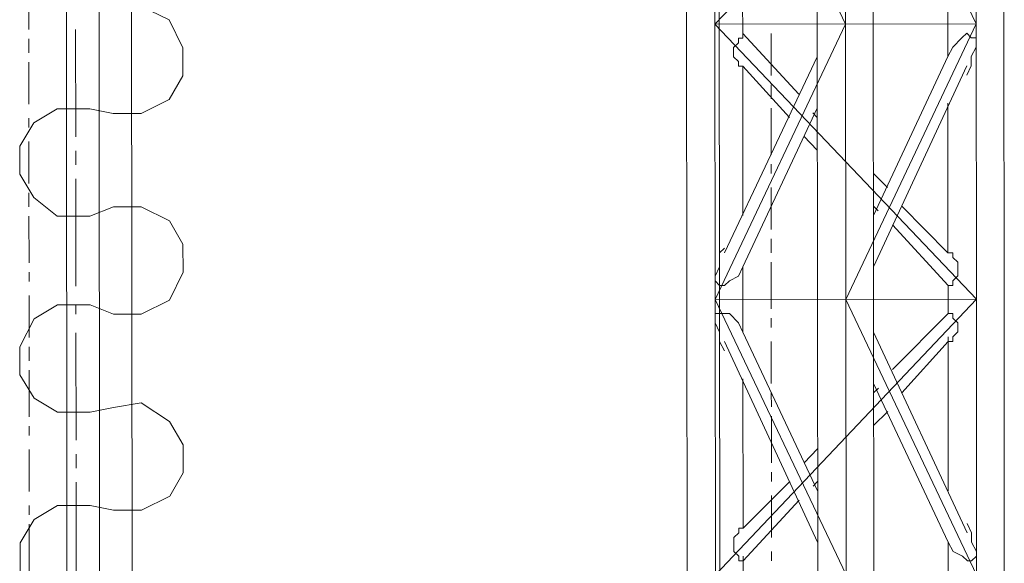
# Model space of a CAD drawing. Header units: inches. Extents: x -5850 to 5646, y 8947 to 13007.
# Tile 172 of 256: x -4405 to -4316, y 11087 to 11137. Entities that reach past the tile are written whole.
import ezdxf

# ---------------------------------------------------------------- set-up
doc = ezdxf.new("R2010")
doc.units = ezdxf.units.IN
doc.header["$MEASUREMENT"] = 0
doc.layers.add('at_Entity', color=7, linetype='Continuous')

msp = doc.modelspace()

# ---------------------------------------------------------------- linework, layer by layer
at = {"layer": 'at_Entity', "color": 1, "lineweight": 20}
for p, q in [((-4400.395, 10400.302), (-4401.375, 11498.12)), ((-4397.444, 10404.949), (-4398.42, 11498.122)), ((-4394.484, 10400.307), (-4395.464, 11498.125)), ((-4391.74, 11136.553), (-4394.306, 11137.817)), ((-4390.511, 11134.017), (-4391.74, 11136.553)), ((-4390.508, 11131.485), (-4390.511, 11134.017)), ((-4391.733, 11129.371), (-4390.508, 11131.485)), ((-4394.297, 11128.103), (-4391.733, 11129.371)), ((-4401.882, 11128.514), (-4404, 11127.246)), ((-4398.926, 11128.517), (-4401.882, 11128.514)), ((-4398.926, 11128.517), (-4396.807, 11128.1)), ((-4396.807, 11128.1), (-4394.297, 11128.103)), ((-4404, 11127.246), (-4405.28, 11125.132)), ((-4405.28, 11125.132), (-4405.278, 11122.6)), ((-4405.278, 11122.6), (-4403.994, 11120.488)), ((-4403.994, 11120.488), (-4401.873, 11118.8)), ((-4396.799, 11119.652), (-4398.917, 11118.803)), ((-4394.29, 11119.654), (-4396.799, 11119.652)), ((-4391.724, 11118.391), (-4394.29, 11119.654)), ((-4401.873, 11118.8), (-4398.917, 11118.803)), ((-4390.495, 11116.278), (-4391.724, 11118.391)), ((-4390.493, 11113.741), (-4390.495, 11116.278)), ((-4391.717, 11111.208), (-4390.493, 11113.741)), ((-4394.281, 11109.935), (-4391.717, 11111.208)), ((-4401.866, 11110.775), (-4403.984, 11109.508)), ((-4398.91, 11110.778), (-4401.866, 11110.775)), ((-4398.91, 11110.778), (-4396.791, 11109.932)), ((-4403.984, 11109.508), (-4405.264, 11106.969)), ((-4396.791, 11109.932), (-4394.281, 11109.935)), ((-4405.264, 11106.969), (-4405.262, 11104.438)), ((-4405.262, 11104.438), (-4403.977, 11102.325)), ((-4403.977, 11102.325), (-4401.857, 11101.061)), ((-4396.783, 11101.49), (-4398.902, 11101.064)), ((-4394.274, 11101.91), (-4396.783, 11101.49)), ((-4391.707, 11100.223), (-4394.274, 11101.91)), ((-4401.857, 11101.061), (-4398.902, 11101.064)), ((-4390.479, 11098.116), (-4391.707, 11100.223)), ((-4390.476, 11095.579), (-4390.479, 11098.116)), ((-4391.701, 11093.47), (-4390.476, 11095.579)), ((-4394.265, 11092.196), (-4391.701, 11093.47)), ((-4401.85, 11092.613), (-4403.968, 11091.345)), ((-4398.894, 11092.616), (-4401.85, 11092.613)), ((-4398.894, 11092.616), (-4396.775, 11092.194)), ((-4396.775, 11092.194), (-4394.265, 11092.196)), ((-4403.968, 11091.345), (-4405.248, 11089.231)), ((-4405.248, 11089.231), (-4405.246, 11086.693))]:
    msp.add_line(p, q, dxfattribs=at)
at = {"layer": 'at_Entity', "color": 7, "lineweight": 20}
for p, q in [((-4341.428, 10560.866), (-4342.113, 11327.941)), ((-4344.92, 11161.092), (-4344.897, 11136.171)), ((-4342.355, 11161.094), (-4330.51, 11136.184)), ((-4342.332, 11136.173), (-4342.355, 11161.094)), ((-4318.711, 11161.116), (-4342.332, 11136.173)), ((-4333.098, 11161.103), (-4333.075, 11136.182)), ((-4330.533, 11161.105), (-4318.688, 11136.195)), ((-4330.51, 11136.184), (-4330.533, 11161.105)), ((-4328.001, 11136.186), (-4328.023, 11161.107)), ((-4318.688, 11136.195), (-4318.711, 11161.116)), ((-4316.179, 11136.197), (-4316.201, 11161.118)), ((-4321.256, 11139.148), (-4321.253, 11136.192)), ((-4339.823, 11136.176), (-4339.824, 11137.442)), ((-4344.897, 11136.171), (-4344.875, 11111.25)), ((-4342.332, 11136.173), (-4318.688, 11136.195)), ((-4342.31, 11111.252), (-4342.332, 11136.173)), ((-4318.666, 11111.274), (-4342.332, 11136.173)), ((-4330.51, 11136.184), (-4342.31, 11111.252)), ((-4339.822, 11134.91), (-4339.823, 11136.176)), ((-4333.075, 11136.182), (-4333.053, 11111.261)), ((-4330.488, 11111.263), (-4330.51, 11136.184)), ((-4318.688, 11136.195), (-4330.488, 11111.263)), ((-4327.979, 11111.265), (-4328.001, 11136.186)), ((-4321.253, 11136.192), (-4321.251, 11133.237)), ((-4318.666, 11111.274), (-4318.688, 11136.195)), ((-4316.157, 11111.276), (-4316.179, 11136.197)), ((-4400.206, 11125.984), (-4400.215, 11135.698)), ((-4339.822, 11135.328), (-4334.743, 11129.845)), ((-4319.524, 11135.346), (-4319.97, 11134.928)), ((-4319.133, 11134.928), (-4319.524, 11135.346)), ((-4340.658, 11134.061), (-4340.212, 11134.486)), ((-4340.212, 11134.909), (-4339.822, 11134.91)), ((-4340.212, 11134.486), (-4340.212, 11134.909)), ((-4319.97, 11134.928), (-4320.805, 11134.079)), ((-4318.687, 11134.929), (-4319.133, 11134.928)), ((-4318.686, 11134.081), (-4318.687, 11134.929)), ((-4340.657, 11133.219), (-4340.658, 11134.061)), ((-4320.805, 11134.079), (-4321.251, 11133.237)), ((-4319.132, 11133.239), (-4318.686, 11134.081)), ((-4333.073, 11133.226), (-4341.477, 11115.475)), ((-4340.21, 11132.796), (-4340.657, 11133.219)), ((-4340.21, 11132.372), (-4340.21, 11132.796)), ((-4327.985, 11118.866), (-4321.251, 11133.237)), ((-4319.131, 11132.391), (-4319.132, 11133.239)), ((-4339.82, 11132.373), (-4340.21, 11132.372)), ((-4339.807, 11118.855), (-4339.82, 11132.373)), ((-4339.82, 11132.373), (-4335.577, 11127.731)), ((-4327.981, 11114.221), (-4319.521, 11132.391)), ((-4319.521, 11131.549), (-4319.131, 11132.391)), ((-4321.247, 11129.01), (-4321.235, 11115.493)), ((-4333.069, 11128.575), (-4339.803, 11114.21)), ((-4333.459, 11128.157), (-4333.068, 11127.733)), ((-4334.293, 11126.043), (-4333.065, 11124.778)), ((-4400.204, 11123.452), (-4400.205, 11124.718)), ((-4400.194, 11112.467), (-4400.203, 11122.181)), ((-4327.989, 11122.669), (-4326.705, 11121.404)), ((-4327.986, 11119.713), (-4327.54, 11119.29)), ((-4325.421, 11119.716), (-4321.235, 11115.493)), ((-4326.256, 11118.025), (-4321.232, 11112.537)), ((-4341.478, 11115.898), (-4341.923, 11115.474)), ((-4341.923, 11115.474), (-4341.922, 11114.208)), ((-4321.235, 11115.493), (-4320.789, 11115.493)), ((-4320.789, 11115.493), (-4320.788, 11115.069)), ((-4320.788, 11115.069), (-4320.342, 11114.651)), ((-4341.922, 11114.208), (-4342.312, 11113.366)), ((-4340.193, 11113.368), (-4339.803, 11114.21)), ((-4339.801, 11111.255), (-4339.803, 11114.21)), ((-4320.342, 11114.651), (-4320.341, 11113.386)), ((-4342.312, 11113.366), (-4342.312, 11112.942)), ((-4342.312, 11112.942), (-4341.921, 11112.519)), ((-4341.475, 11112.519), (-4341.029, 11112.943)), ((-4341.029, 11112.943), (-4340.193, 11113.368)), ((-4320.341, 11113.386), (-4320.787, 11112.961)), ((-4320.787, 11112.961), (-4320.786, 11112.537)), ((-4341.921, 11112.519), (-4341.475, 11112.519)), ((-4321.232, 11112.537), (-4321.231, 11111.271)), ((-4320.786, 11112.537), (-4321.232, 11112.537)), ((-4344.875, 11111.25), (-4344.853, 11086.329)), ((-4318.666, 11111.274), (-4342.31, 11111.252)), ((-4342.288, 11086.331), (-4342.31, 11111.252)), ((-4342.31, 11111.252), (-4330.466, 11086.342)), ((-4318.666, 11111.274), (-4342.288, 11086.331)), ((-4339.798, 11108.299), (-4339.801, 11111.255)), ((-4333.053, 11111.261), (-4333.031, 11086.34)), ((-4330.488, 11111.263), (-4318.644, 11086.353)), ((-4330.466, 11086.342), (-4330.488, 11111.263)), ((-4327.956, 11086.344), (-4327.979, 11111.265)), ((-4321.231, 11111.271), (-4321.23, 11110)), ((-4318.644, 11086.353), (-4318.666, 11111.274)), ((-4316.134, 11086.355), (-4316.157, 11111.276)), ((-4400.192, 11109.929), (-4400.193, 11110.777)), ((-4342.309, 11109.981), (-4341.026, 11109.982)), ((-4342.309, 11109.981), (-4341.026, 11109.982)), ((-4342.308, 11109.139), (-4342.309, 11109.981)), ((-4342.308, 11109.139), (-4342.309, 11109.981)), ((-4341.026, 11109.982), (-4340.189, 11109.141)), ((-4341.026, 11109.982), (-4340.189, 11109.141)), ((-4321.23, 11110), (-4326.244, 11104.926)), ((-4326.244, 11104.926), (-4321.23, 11110)), ((-4320.784, 11110), (-4321.23, 11110)), ((-4321.23, 11110), (-4320.784, 11110)), ((-4320.784, 11109.582), (-4320.784, 11110)), ((-4320.784, 11110), (-4320.784, 11109.582)), ((-4320.337, 11109.159), (-4320.784, 11109.582)), ((-4320.784, 11109.582), (-4320.337, 11109.159)), ((-4341.917, 11108.297), (-4342.308, 11109.139)), ((-4341.917, 11108.297), (-4342.308, 11109.139)), ((-4340.189, 11109.141), (-4339.798, 11108.299)), ((-4340.189, 11109.141), (-4339.798, 11108.299)), ((-4320.336, 11108.317), (-4320.337, 11109.159)), ((-4320.337, 11109.159), (-4320.336, 11108.317)), ((-4400.182, 11098.531), (-4400.191, 11108.245)), ((-4341.916, 11107.45), (-4341.917, 11108.297)), ((-4341.916, 11107.45), (-4341.917, 11108.297)), ((-4339.798, 11108.299), (-4333.038, 11093.94)), ((-4333.038, 11093.94), (-4339.798, 11108.299)), ((-4319.484, 11090.149), (-4327.976, 11108.31)), ((-4321.228, 11107.468), (-4321.228, 11107.892)), ((-4320.782, 11107.892), (-4320.336, 11108.317)), ((-4320.336, 11108.317), (-4320.782, 11107.892)), ((-4320.782, 11107.469), (-4320.782, 11107.892)), ((-4320.782, 11107.892), (-4320.782, 11107.469)), ((-4341.469, 11106.608), (-4341.916, 11107.45)), ((-4341.469, 11106.608), (-4341.916, 11107.45)), ((-4333.034, 11089.295), (-4341.47, 11107.45)), ((-4321.228, 11107.468), (-4325.406, 11102.819)), ((-4321.228, 11107.468), (-4320.782, 11107.469)), ((-4320.782, 11107.469), (-4321.228, 11107.468)), ((-4321.228, 11107.468), (-4321.216, 11093.951)), ((-4339.782, 11090.555), (-4339.794, 11104.072)), ((-4321.212, 11089.306), (-4327.972, 11103.659)), ((-4327.972, 11103.659), (-4321.212, 11089.306)), ((-4327.525, 11103.241), (-4327.971, 11102.817)), ((-4326.687, 11101.128), (-4327.968, 11099.856)), ((-4400.18, 11095.994), (-4400.181, 11097.26)), ((-4334.267, 11096.477), (-4333.041, 11097.743)), ((-4400.17, 11085.008), (-4400.179, 11094.722)), ((-4339.782, 11090.555), (-4335.548, 11094.78)), ((-4333.039, 11094.782), (-4333.428, 11094.364)), ((-4339.78, 11087.6), (-4334.71, 11093.097)), ((-4339.782, 11090.555), (-4339.783, 11090.979)), ((-4319.484, 11090.997), (-4319.093, 11090.15)), ((-4319.484, 11090.997), (-4319.093, 11090.15)), ((-4340.172, 11090.131), (-4340.618, 11089.707)), ((-4340.618, 11089.707), (-4340.172, 11090.131)), ((-4339.782, 11090.555), (-4340.173, 11090.555)), ((-4340.173, 11090.555), (-4340.172, 11090.131)), ((-4340.172, 11090.131), (-4340.173, 11090.555)), ((-4340.173, 11090.555), (-4339.782, 11090.555)), ((-4319.093, 11090.15), (-4319.093, 11089.308)), ((-4319.093, 11090.15), (-4319.093, 11089.308)), ((-4340.618, 11089.707), (-4340.617, 11088.446)), ((-4340.617, 11088.446), (-4340.618, 11089.707)), ((-4321.212, 11089.306), (-4321.209, 11086.35)), ((-4320.765, 11088.464), (-4321.212, 11089.306)), ((-4320.765, 11088.464), (-4321.212, 11089.306)), ((-4319.093, 11089.308), (-4318.646, 11088.466)), ((-4319.093, 11089.308), (-4318.646, 11088.466)), ((-4340.617, 11088.446), (-4340.17, 11088.023)), ((-4340.17, 11088.023), (-4340.617, 11088.446)), ((-4340.17, 11088.023), (-4340.17, 11087.599)), ((-4340.17, 11087.599), (-4340.17, 11088.023)), ((-4339.78, 11087.6), (-4339.78, 11088.023)), ((-4319.928, 11088.041), (-4320.765, 11088.464)), ((-4319.928, 11088.041), (-4320.765, 11088.464)), ((-4319.481, 11087.618), (-4319.928, 11088.041)), ((-4319.481, 11087.618), (-4319.928, 11088.041)), ((-4318.645, 11088.042), (-4319.091, 11087.618)), ((-4318.645, 11088.042), (-4319.091, 11087.618)), ((-4318.646, 11088.466), (-4318.645, 11088.042)), ((-4318.646, 11088.466), (-4318.645, 11088.042)), ((-4340.17, 11087.599), (-4339.78, 11087.6)), ((-4339.78, 11087.6), (-4340.17, 11087.599)), ((-4339.778, 11086.334), (-4339.78, 11087.6)), ((-4319.091, 11087.618), (-4319.481, 11087.618)), ((-4319.091, 11087.618), (-4319.481, 11087.618))]:
    msp.add_line(p, q, dxfattribs=at)
at = {"layer": 'at_Entity', "color": 3, "lineweight": 20}
for p, q in [((-4404.457, 11139.921), (-4404.453, 11135.694)), ((-4337.257, 11135.33), (-4337.254, 11131.533)), ((-4404.452, 11134.852), (-4404.451, 11133.581)), ((-4404.451, 11132.739), (-4404.447, 11128.936)), ((-4337.253, 11130.685), (-4337.252, 11129.419)), ((-4337.251, 11128.572), (-4337.247, 11124.35)), ((-4404.446, 11127.67), (-4404.445, 11126.828)), ((-4404.444, 11125.556), (-4404.441, 11121.759)), ((-4337.246, 11123.508), (-4337.246, 11122.661)), ((-4337.245, 11121.395), (-4337.241, 11117.592)), ((-4404.44, 11120.911), (-4404.439, 11119.645)), ((-4404.438, 11118.798), (-4404.434, 11114.576)), ((-4337.24, 11116.75), (-4337.239, 11115.478)), ((-4337.239, 11114.636), (-4337.235, 11110.409)), ((-4404.434, 11113.729), (-4404.433, 11112.887)), ((-4404.432, 11111.621), (-4404.428, 11107.818)), ((-4337.234, 11109.567), (-4337.233, 11108.72)), ((-4404.428, 11106.97), (-4404.426, 11105.704)), ((-4337.232, 11107.454), (-4337.229, 11103.651)), ((-4404.426, 11104.857), (-4404.422, 11100.635)), ((-4337.228, 11102.809), (-4337.227, 11101.543)), ((-4337.226, 11100.695), (-4337.222, 11096.474)), ((-4404.421, 11099.788), (-4404.42, 11098.946)), ((-4404.419, 11097.68), (-4404.416, 11093.877)), ((-4337.222, 11095.626), (-4337.221, 11094.779)), ((-4337.22, 11093.518), (-4337.216, 11089.71)), ((-4404.415, 11092.611), (-4404.414, 11091.763)), ((-4404.413, 11090.921), (-4404.409, 11086.694)), ((-4337.215, 11088.449), (-4337.214, 11087.602)), ((-4330.467, 11087.608), (-4330.465, 11085.071))]:
    msp.add_line(p, q, dxfattribs=at)

doc.saveas('drawing.dxf')
